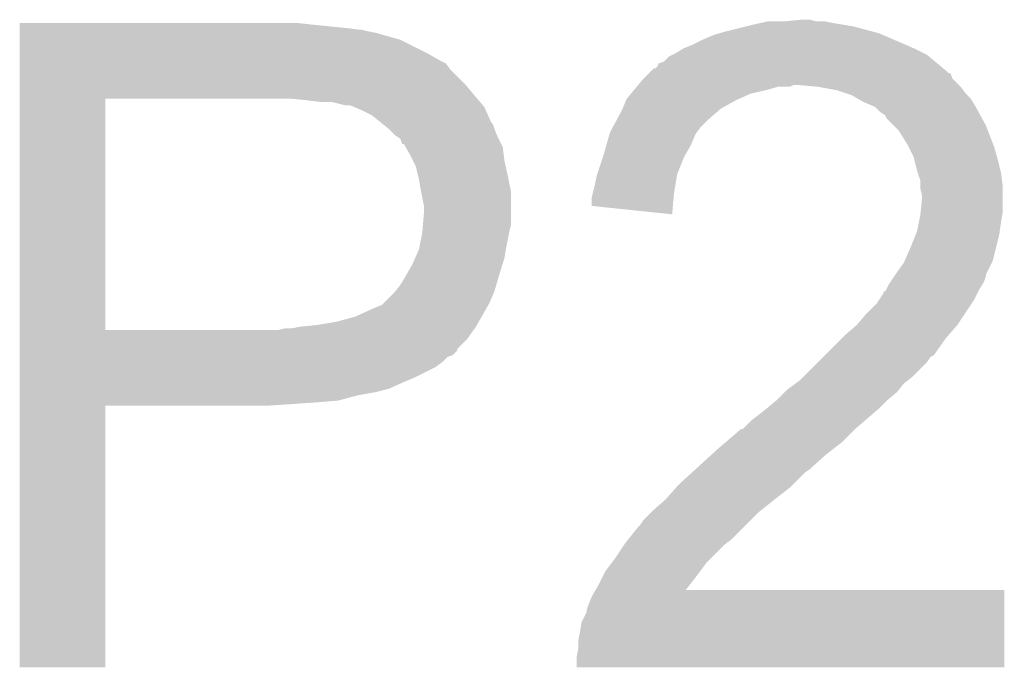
# Model space of a CAD drawing. Extents: x -9 to 122, y -9 to 65.
# Tile 250 of 256: x 71.862 to 73.353, y 52.375 to 53.355. Entities that reach past the tile are written whole.
import ezdxf

# ---------------------------------------------------------------- set-up
doc = ezdxf.new("R2010")
doc.units = 0
doc.layers.add('CLICKER_4_FOR_R7FA4M2A_V100_GTO', color=12, linetype='CONTINUOUS')

msp = doc.modelspace()

# ---------------------------------------------------------------- linework, layer by layer
at = {"layer": 'CLICKER_4_FOR_R7FA4M2A_V100_GTO'}
for points in [[(71.8617, 53.34762), (71.861702, 53.35016), (72.30618, 53.34762), (72.283318, 53.35016)], [(71.8617, 53.34254), (71.8617, 53.34762), (72.35698, 53.34254), (72.30618, 53.34762)], [(72.9615, 53.34508), (72.97166, 53.34762), (73.12406, 53.34508), (73.10882, 53.34762)], [(72.97166, 53.34762), (72.98309, 53.35016), (73.10882, 53.34762), (73.09358, 53.35016)], [(72.98309, 53.35016), (72.994522, 53.3527), (73.09358, 53.35016), (73.080882, 53.3527)], [(73.01992, 53.3527), (73.045318, 53.35524), (73.068182, 53.3527), (73.058022, 53.35524)], [(71.8617, 53.34), (71.8617, 53.34254), (72.377302, 53.34), (72.35698, 53.34254)], [(71.8617, 53.33746), (71.8617, 53.34), (72.39, 53.33746), (72.379842, 53.34)], [(71.8617, 53.33492), (71.8617, 53.33746), (72.4027, 53.33492), (72.39, 53.33746)], [(71.8617, 53.32476), (71.8617, 53.33492), (72.43826, 53.32476), (72.4027, 53.33492)], [(72.89546, 53.32476), (72.91324, 53.332382), (73.185868, 53.32476), (73.168084, 53.332382)], [(72.91324, 53.332382), (72.922126, 53.33492), (73.168084, 53.332382), (73.162162, 53.33492)], [(72.922126, 53.33492), (72.93102, 53.33746), (73.162162, 53.33492), (73.152638, 53.33746)], [(72.93102, 53.33746), (72.9615, 53.34508), (73.152638, 53.33746), (73.12406, 53.34508)], [(71.8617, 53.30444), (71.8617, 53.32476), (72.478898, 53.30444), (72.43826, 53.32476)], [(72.88022, 53.31714), (72.89546, 53.32476), (73.203648, 53.31714), (73.185868, 53.32476)], [(71.8617, 53.29428), (71.8617, 53.30444), (72.49668, 53.29428), (72.478898, 53.30444)], [(72.849738, 53.3019), (72.854818, 53.30444), (73.235818, 53.3019), (73.23074, 53.30444)], [(72.854818, 53.30444), (72.867518, 53.31206), (73.23074, 53.30444), (73.2155, 53.31206)], [(72.867518, 53.31206), (72.88022, 53.31714), (73.2155, 53.31206), (73.203648, 53.31714)], [(71.8617, 53.289196), (71.8617, 53.29428), (72.50684, 53.289196), (72.49668, 53.29428)], [(71.8617, 53.27904), (71.8617, 53.289196), (72.514462, 53.27904), (72.50684, 53.289196)], [(72.826882, 53.284124), (72.829428, 53.2892), (73.257152, 53.284124), (73.25106, 53.2892)], [(72.829428, 53.2892), (72.837042, 53.291744), (73.25106, 53.2892), (73.248008, 53.291744)], [(72.837042, 53.291744), (72.844664, 53.299362), (73.248008, 53.291744), (73.238864, 53.299362)], [(72.844664, 53.299362), (72.849738, 53.3019), (73.238864, 53.299362), (73.235818, 53.3019)], [(71.861698, 53.25618), (71.8617, 53.27904), (72.53732, 53.25618), (72.514462, 53.27904)], [(72.806558, 53.266338), (72.814166, 53.273944), (73.273924, 53.266338), (73.271384, 53.273944)], [(72.814166, 53.273944), (72.814182, 53.27396), (73.271384, 53.273944), (73.268846, 53.27396)], [(72.814182, 53.27396), (72.816726, 53.276502), (73.268846, 53.27396), (73.266298, 53.276502)], [(72.816726, 53.276502), (72.821806, 53.28158), (73.266298, 53.276502), (73.260204, 53.28158)], [(72.821806, 53.28158), (72.824346, 53.281586), (73.260204, 53.28158), (73.260198, 53.281586)], [(72.824346, 53.281586), (72.826882, 53.284124), (73.260198, 53.281586), (73.257152, 53.284124)], [(72.798092, 53.25618), (72.806558, 53.266338), (73.28408, 53.25618), (73.273924, 53.266338)], [(71.861698, 53.24094), (71.861698, 53.25618), (72.55002, 53.24094), (72.53732, 53.25618)], [(72.781162, 53.23586), (72.787508, 53.243478), (72.951974, 53.23586), (72.969118, 53.243478)], [(72.787508, 53.243478), (72.791744, 53.24856), (72.969118, 53.243478), (72.991982, 53.24856)], [(72.791744, 53.24856), (72.795976, 53.25364), (72.991982, 53.24856), (73.009756, 53.25364)], [(72.795976, 53.25364), (72.798092, 53.256178), (73.027536, 53.25364), (73.032616, 53.256178)], [(72.798092, 53.256178), (72.798092, 53.25618), (73.032616, 53.256178), (73.042782, 53.25618)], [(73.070722, 53.25364), (73.042782, 53.25618), (73.28662, 53.25364), (73.28408, 53.25618)], [(73.070734, 53.253638), (73.070722, 53.25364), (73.28662, 53.253638), (73.28662, 53.25364)], [(73.09866, 53.24856), (73.070734, 53.253638), (73.290432, 53.24856), (73.28662, 53.253638)], [(73.1139, 53.24348), (73.09866, 53.24856), (73.294242, 53.24348), (73.290432, 53.24856)], [(73.121518, 53.24094), (73.1139, 53.24348), (73.296782, 53.24094), (73.294242, 53.24348)], [(71.86169, 52.885362), (71.861698, 53.23586), (71.99122, 52.885362), (71.991242, 53.23586)], [(71.861698, 53.23586), (71.861698, 53.24094), (72.554374, 53.23586), (72.55002, 53.24094)], [(72.29602, 53.23332), (72.27062, 53.23586), (72.556552, 53.23332), (72.554374, 53.23586)], [(72.316342, 53.23078), (72.29602, 53.23332), (72.558728, 53.23078), (72.556552, 53.23332)], [(72.354442, 53.2257), (72.334122, 53.23078), (72.563082, 53.2257), (72.558728, 53.23078)], [(72.774628, 53.22062), (72.780072, 53.23332), (72.9234, 53.22062), (72.94626, 53.23332)], [(72.780072, 53.23332), (72.781162, 53.23586), (72.94626, 53.23332), (72.951974, 53.23586)], [(73.130412, 53.235858), (73.121518, 53.24094), (73.301862, 53.235858), (73.296782, 53.24094)], [(73.139298, 53.23078), (73.130412, 53.235858), (73.30491, 53.23078), (73.301862, 53.235858)], [(73.157076, 53.223162), (73.139298, 53.23078), (73.30948, 53.223162), (73.30491, 53.23078)], [(72.362064, 53.225698), (72.354442, 53.2257), (72.563084, 53.225698), (72.563082, 53.2257)], [(72.367992, 53.223158), (72.362064, 53.225698), (72.56526, 53.223158), (72.563084, 53.225698)], [(72.37984, 53.21808), (72.367992, 53.223158), (72.567518, 53.21808), (72.56526, 53.223158)], [(72.39508, 53.21046), (72.37984, 53.21808), (72.570906, 53.21046), (72.567518, 53.21808)], [(72.765334, 53.202842), (72.77354, 53.218078), (72.90308, 53.202842), (72.920494, 53.218078)], [(72.77354, 53.218078), (72.774628, 53.22062), (72.920494, 53.218078), (72.9234, 53.22062)], [(73.15708, 53.22316), (73.157076, 53.223162), (73.30948, 53.22316), (73.30948, 53.223162)], [(73.164698, 53.215542), (73.15708, 53.22316), (73.313636, 53.215542), (73.30948, 53.22316)], [(73.172316, 53.21046), (73.164698, 53.215542), (73.316408, 53.21046), (73.313636, 53.215542)], [(72.40778, 53.2003), (72.39508, 53.21046), (72.575422, 53.2003), (72.570906, 53.21046)], [(72.41096, 53.197756), (72.40778, 53.2003), (72.57796, 53.197756), (72.575422, 53.2003)], [(72.75986, 53.192678), (72.765334, 53.202842), (72.89292, 53.192678), (72.90308, 53.202842)], [(73.174858, 53.205384), (73.172316, 53.21046), (73.319176, 53.205384), (73.316408, 53.21046)], [(73.185022, 53.19522), (73.174858, 53.205384), (73.32472, 53.19522), (73.319176, 53.205384)], [(72.42048, 53.19014), (72.41096, 53.197756), (72.5805, 53.19014), (72.57796, 53.197756)], [(72.43064, 53.17998), (72.42048, 53.19014), (72.584564, 53.17998), (72.5805, 53.19014)], [(72.755032, 53.182518), (72.75576, 53.185062), (72.8853, 53.182518), (72.887208, 53.185062)], [(72.75576, 53.185062), (72.75986, 53.192678), (72.887208, 53.185062), (72.89292, 53.192678)], [(73.192638, 53.187602), (73.185022, 53.19522), (73.327652, 53.187602), (73.32472, 53.19522)], [(73.20534, 53.167278), (73.192638, 53.187602), (73.335468, 53.167278), (73.327652, 53.187602)], [(72.434448, 53.17744), (72.43064, 53.17998), (72.58558, 53.17744), (72.584564, 53.17998)], [(72.438262, 53.174894), (72.434448, 53.17744), (72.586854, 53.174894), (72.58558, 53.17744)], [(72.440816, 53.16728), (72.438262, 53.174894), (72.59066, 53.16728), (72.586854, 53.174894)], [(72.749952, 53.164738), (72.755032, 53.182518), (72.87768, 53.164738), (72.8853, 53.182518)], [(72.443346, 53.167268), (72.440816, 53.16728), (72.590666, 53.167268), (72.59066, 53.16728)], [(72.446246, 53.162196), (72.443346, 53.167268), (72.5932, 53.162196), (72.590666, 53.167268)], [(72.4535, 53.1495), (72.446246, 53.162196), (72.594788, 53.1495), (72.5932, 53.162196)], [(72.7456, 53.1495), (72.749952, 53.164738), (72.86897, 53.1495), (72.87768, 53.164738)], [(73.20788, 53.162202), (73.20534, 53.167278), (73.33742, 53.162202), (73.335468, 53.167278)], [(73.2155, 53.146962), (73.20788, 53.162202), (73.341774, 53.146962), (73.33742, 53.162202)], [(72.45731, 53.141882), (72.4535, 53.1495), (72.59574, 53.141882), (72.594788, 53.1495)], [(72.461122, 53.134258), (72.45731, 53.141882), (72.597436, 53.134258), (72.59574, 53.141882)], [(72.736286, 53.121558), (72.744752, 53.14696), (72.85736, 53.121558), (72.86752, 53.14696)], [(72.744752, 53.14696), (72.7456, 53.1495), (72.86752, 53.14696), (72.86897, 53.1495)], [(73.216136, 53.14442), (73.2155, 53.146962), (73.3425, 53.14442), (73.341774, 53.146962)], [(73.220582, 53.12664), (73.216136, 53.14442), (73.346946, 53.12664), (73.3425, 53.14442)], [(72.464932, 53.11902), (72.461122, 53.134258), (72.60082, 53.11902), (72.597436, 53.134258)], [(73.22143, 53.124098), (73.220582, 53.12664), (73.34758, 53.124098), (73.346946, 53.12664)], [(73.225658, 53.111402), (73.22143, 53.124098), (73.349168, 53.111402), (73.34758, 53.124098)], [(72.4662, 53.11394), (72.464932, 53.11902), (72.601836, 53.11394), (72.60082, 53.11902)], [(72.46874, 53.0987), (72.4662, 53.11394), (72.604884, 53.0987), (72.601836, 53.11394)], [(72.7329, 53.10632), (72.735442, 53.11902), (72.85482, 53.10632), (72.856936, 53.11902)], [(72.735442, 53.11902), (72.736286, 53.121558), (72.856936, 53.11902), (72.85736, 53.121558)], [(73.22566, 53.103778), (73.225658, 53.111402), (73.35012, 53.103778), (73.349168, 53.111402)], [(72.469758, 53.093618), (72.46874, 53.0987), (72.6059, 53.093618), (72.604884, 53.0987)], [(72.72909, 53.091082), (72.7329, 53.10632), (72.85228, 53.091082), (72.85482, 53.10632)], [(73.22566, 53.098702), (73.22566, 53.103778), (73.35012, 53.098702), (73.35012, 53.103778)], [(73.2282, 53.088542), (73.22566, 53.098702), (73.35012, 53.088542), (73.35012, 53.098702)], [(72.47382, 53.073298), (72.469758, 53.093618), (72.6059, 53.073298), (72.6059, 53.093618)], [(72.72782, 53.086002), (72.72909, 53.091082), (72.851852, 53.086002), (72.85228, 53.091082)], [(72.72782, 53.07332), (72.72782, 53.086002), (72.850786, 53.07332), (72.851852, 53.086002)], [(73.225914, 53.063138), (73.2282, 53.085998), (73.35012, 53.063138), (73.35012, 53.085998)], [(73.2282, 53.085998), (73.2282, 53.088542), (73.35012, 53.085998), (73.35012, 53.088542)], [(72.47382, 53.06314), (72.47382, 53.073298), (72.6059, 53.06314), (72.6059, 53.073298)], [(72.849718, 53.060602), (72.72782, 53.07332), (72.849718, 53.060602), (72.850786, 53.07332)], [(72.472338, 53.045358), (72.47382, 53.06314), (72.6059, 53.045358), (72.6059, 53.06314)], [(73.22312, 53.0479), (73.22566, 53.060598), (73.34758, 53.0479), (73.349696, 53.060598)], [(73.22566, 53.060598), (73.225914, 53.063138), (73.349696, 53.060598), (73.35012, 53.063138)], [(72.47128, 53.032658), (72.47149, 53.0352), (72.60285, 53.032658), (72.60336, 53.0352)], [(72.47149, 53.0352), (72.472338, 53.045358), (72.60336, 53.0352), (72.6059, 53.045358)], [(73.218546, 53.03012), (73.22058, 53.035202), (73.34504, 53.03012), (73.345766, 53.035202)], [(73.22058, 53.035202), (73.22312, 53.0479), (73.345766, 53.035202), (73.34758, 53.0479)], [(72.466706, 53.0098), (72.47128, 53.032658), (72.59828, 53.0098), (72.60285, 53.032658)], [(73.21042, 53.0098), (73.218546, 53.03012), (73.33996, 53.0098), (73.34504, 53.03012)], [(72.460554, 52.994558), (72.466198, 53.007258), (72.59574, 52.994558), (72.597856, 53.007258)], [(72.466198, 53.007258), (72.466706, 53.0098), (72.597856, 53.007258), (72.59828, 53.0098)], [(73.201388, 52.989478), (73.21042, 53.0098), (73.33488, 52.989478), (73.33996, 53.0098)], [(72.45604, 52.9844), (72.460554, 52.994558), (72.592614, 52.9844), (72.59574, 52.994558)], [(73.20026, 52.98694), (73.201388, 52.989478), (73.33361, 52.98694), (73.33488, 52.989478)], [(72.44588, 52.96662), (72.45604, 52.9844), (72.587142, 52.96662), (72.592614, 52.9844)], [(73.18756, 52.96916), (73.20026, 52.98694), (73.32472, 52.96916), (73.33361, 52.98694)], [(72.43826, 52.95392), (72.442832, 52.96154), (72.583402, 52.95392), (72.58558, 52.96154)], [(72.442832, 52.96154), (72.44588, 52.96662), (72.58558, 52.96154), (72.587142, 52.96662)], [(73.180784, 52.958998), (73.185864, 52.966618), (73.32218, 52.958998), (73.324718, 52.966618)], [(73.185864, 52.966618), (73.187556, 52.969156), (73.324718, 52.966618), (73.32472, 52.969156)], [(73.187556, 52.969156), (73.18756, 52.96916), (73.32472, 52.969156), (73.32472, 52.96916)], [(72.43013, 52.943758), (72.43826, 52.95392), (72.5805, 52.943758), (72.583402, 52.95392)], [(73.172326, 52.943774), (73.173588, 52.9463), (73.313296, 52.943774), (73.31456, 52.9463)], [(73.173588, 52.9463), (73.177402, 52.953922), (73.31456, 52.9463), (73.319132, 52.953922)], [(73.177402, 52.953922), (73.180784, 52.958998), (73.319132, 52.953922), (73.32218, 52.958998)], [(72.412854, 52.925978), (72.4281, 52.94122), (72.57288, 52.925978), (72.579412, 52.94122)], [(72.4281, 52.94122), (72.43013, 52.943758), (72.579412, 52.94122), (72.5805, 52.943758)], [(73.15962, 52.92598), (73.163004, 52.931058), (73.303552, 52.92598), (73.306938, 52.931058)], [(73.163004, 52.931058), (73.16978, 52.941224), (73.306938, 52.931058), (73.31202, 52.941224)], [(73.16978, 52.941224), (73.169802, 52.94376), (73.31202, 52.941224), (73.313288, 52.94376)], [(73.169802, 52.94376), (73.172326, 52.943774), (73.313288, 52.94376), (73.313296, 52.943774)], [(72.36968, 52.905658), (72.39762, 52.91836), (72.561268, 52.905658), (72.568526, 52.91836)], [(72.39762, 52.91836), (72.410316, 52.92344), (72.568526, 52.91836), (72.571428, 52.92344)], [(72.410316, 52.92344), (72.412854, 52.925978), (72.571428, 52.92344), (72.57288, 52.925978)], [(73.144378, 52.91074), (73.15962, 52.92598), (73.293392, 52.91074), (73.303552, 52.92598)], [(72.34174, 52.89804), (72.36968, 52.905658), (72.556914, 52.89804), (72.561268, 52.905658)], [(73.129142, 52.89296), (73.144378, 52.91074), (73.28154, 52.89296), (73.293392, 52.91074)], [(71.86169, 52.88534), (71.86169, 52.885362), (72.252838, 52.88534), (71.99122, 52.885362)], [(71.86169, 52.872638), (71.86169, 52.88534), (72.539858, 52.872638), (72.548932, 52.88534)], [(72.252838, 52.88534), (72.262998, 52.88788), (72.548932, 52.88534), (72.550746, 52.88788)], [(72.273158, 52.88788), (72.285848, 52.890418), (72.550746, 52.88788), (72.55256, 52.890418)], [(72.285848, 52.890418), (72.28586, 52.89042), (72.55256, 52.890418), (72.55256, 52.89042)], [(72.28586, 52.89042), (72.311262, 52.89296), (72.55256, 52.89042), (72.554012, 52.89296)], [(72.311262, 52.89296), (72.34174, 52.89804), (72.554012, 52.89296), (72.556914, 52.89804)], [(73.11136, 52.87772), (73.129138, 52.892958), (73.268204, 52.87772), (73.28154, 52.892958)], [(73.129138, 52.892958), (73.129142, 52.89296), (73.28154, 52.892958), (73.28154, 52.89296)], [(71.86169, 52.857394), (71.86169, 52.872638), (72.52462, 52.857394), (72.539858, 52.872638)], [(73.080876, 52.847238), (73.106278, 52.87264), (73.245974, 52.847238), (73.26376, 52.87264)], [(73.106278, 52.87264), (73.11136, 52.87772), (73.26376, 52.87264), (73.268204, 52.87772)], [(71.86169, 52.854854), (71.86169, 52.857394), (72.524614, 52.854854), (72.52462, 52.857394)], [(71.86169, 52.84724), (71.86169, 52.854854), (72.516996, 52.84724), (72.524614, 52.854854)], [(71.86169, 52.844696), (71.86169, 52.84724), (72.509378, 52.844696), (72.516996, 52.84724)], [(71.86169, 52.83708), (71.86169, 52.844696), (72.501758, 52.83708), (72.509378, 52.844696)], [(73.070716, 52.837078), (73.078334, 52.844696), (73.235818, 52.837078), (73.2409, 52.844696)], [(73.078334, 52.844696), (73.080876, 52.847238), (73.2409, 52.844696), (73.245974, 52.847238)], [(71.861688, 52.81422), (71.86169, 52.82946), (72.46112, 52.81422), (72.491598, 52.82946)], [(71.86169, 52.82946), (71.86169, 52.83708), (72.491598, 52.82946), (72.501758, 52.83708)], [(73.047856, 52.814218), (73.070716, 52.837078), (73.212958, 52.814218), (73.235818, 52.837078)], [(71.861688, 52.8066), (71.861688, 52.81422), (72.44334, 52.8066), (72.46112, 52.81422)], [(73.04278, 52.809142), (73.047856, 52.814218), (73.206612, 52.809142), (73.212958, 52.814218)], [(71.861688, 52.796438), (71.861688, 52.8066), (72.420478, 52.796438), (72.44334, 52.8066)], [(71.861688, 52.79136), (71.861688, 52.796438), (72.40016, 52.79136), (72.420478, 52.796438)], [(73.022462, 52.7939), (73.036002, 52.804058), (73.19213, 52.7939), (73.200258, 52.804058)], [(73.036002, 52.804058), (73.04278, 52.809142), (73.200258, 52.804058), (73.206612, 52.809142)], [(71.861688, 52.78628), (71.861688, 52.79136), (72.37222, 52.78628), (72.40016, 52.79136)], [(71.861688, 52.77866), (71.861688, 52.78628), (72.344278, 52.77866), (72.37222, 52.78628)], [(73.007222, 52.778662), (73.019918, 52.791358), (73.174862, 52.778662), (73.190098, 52.791358)], [(73.019918, 52.791358), (73.022462, 52.7939), (73.190098, 52.791358), (73.19213, 52.7939)], [(71.86168, 52.374822), (71.861688, 52.771018), (71.991198, 52.374822), (71.99122, 52.771018)], [(71.861688, 52.77612), (71.861688, 52.77866), (72.3138, 52.77612), (72.344278, 52.77866)], [(71.861688, 52.77358), (71.861688, 52.77612), (72.27824, 52.77358), (72.3138, 52.77612)], [(71.861688, 52.77104), (71.861688, 52.77358), (72.240142, 52.77104), (72.27824, 52.77358)], [(71.861688, 52.771018), (71.861688, 52.77104), (71.99122, 52.771018), (72.240142, 52.77104)], [(72.97928, 52.7558), (72.99198, 52.76596), (73.150304, 52.7558), (73.16216, 52.76596)], [(72.99198, 52.76596), (73.007218, 52.778658), (73.16216, 52.76596), (73.174858, 52.778658)], [(73.007218, 52.778658), (73.007222, 52.778662), (73.174858, 52.778658), (73.174862, 52.778662)], [(72.969122, 52.74818), (72.97928, 52.7558), (73.141414, 52.74818), (73.150304, 52.7558)], [(72.956426, 52.735486), (72.969122, 52.74818), (73.126604, 52.735486), (73.141414, 52.74818)], [(72.930174, 52.71516), (72.953886, 52.73548), (73.106278, 52.71516), (73.126598, 52.73548)], [(72.953886, 52.73548), (72.954732, 52.735482), (73.126598, 52.73548), (73.1266, 52.735482)], [(72.954732, 52.735482), (72.956426, 52.735486), (73.1266, 52.735482), (73.126604, 52.735486)], [(72.91832, 52.705), (72.930174, 52.71516), (73.093216, 52.705), (73.106278, 52.71516)], [(72.88784, 52.67706), (72.910006, 52.69738), (73.06056, 52.67706), (73.08342, 52.69738)], [(72.910006, 52.69738), (72.91832, 52.705), (73.08342, 52.69738), (73.093216, 52.705)], [(72.885046, 52.67452), (72.88784, 52.67706), (73.05802, 52.67452), (73.06056, 52.67706)], [(72.8599, 52.65166), (72.879454, 52.669438), (73.032618, 52.65166), (73.050398, 52.669438)], [(72.879454, 52.669438), (72.885046, 52.67452), (73.050398, 52.669438), (73.05802, 52.67452)], [(72.83958, 52.6288), (72.855384, 52.64658), (73.00468, 52.6288), (73.027538, 52.64658)], [(72.855384, 52.64658), (72.8599, 52.65166), (73.027538, 52.64658), (73.032618, 52.65166)], [(72.81926, 52.61102), (72.83958, 52.6288), (72.982454, 52.61102), (73.00468, 52.6288)], [(72.806562, 52.598322), (72.81672, 52.60848), (72.96912, 52.598322), (72.97928, 52.60848)], [(72.81672, 52.60848), (72.81926, 52.61102), (72.97928, 52.60848), (72.982454, 52.61102)], [(72.782684, 52.56784), (72.79894, 52.58816), (72.938638, 52.56784), (72.958958, 52.58816)], [(72.79894, 52.58816), (72.80148, 52.5907), (72.958958, 52.58816), (72.961498, 52.5907)], [(72.80148, 52.5907), (72.806562, 52.598322), (72.961498, 52.5907), (72.96912, 52.598322)], [(72.76338, 52.5399), (72.776924, 52.560218), (72.908162, 52.5399), (72.92848, 52.560218)], [(72.776924, 52.560218), (72.77862, 52.56276), (72.92848, 52.560218), (72.931866, 52.56276)], [(72.77862, 52.56276), (72.782684, 52.56784), (72.931866, 52.56276), (72.938638, 52.56784)], [(72.748142, 52.51958), (72.759568, 52.534818), (72.89165, 52.51958), (72.90308, 52.534818)], [(72.759568, 52.534818), (72.76338, 52.5399), (72.90308, 52.534818), (72.908162, 52.5399)], [(72.73798, 52.49926), (72.7456, 52.5145), (72.876016, 52.49926), (72.88784, 52.5145)], [(72.7456, 52.5145), (72.748142, 52.51958), (72.88784, 52.5145), (72.89165, 52.51958)], [(72.733624, 52.49164), (72.73798, 52.49926), (72.870104, 52.49164), (72.876016, 52.49926)], [(72.72782, 52.481482), (72.733612, 52.491618), (73.352658, 52.481482), (73.35266, 52.491618)], [(72.733612, 52.491618), (72.733624, 52.49164), (73.35266, 52.491618), (72.870104, 52.49164)], [(72.720202, 52.461162), (72.72274, 52.46878), (73.352654, 52.461162), (73.352654, 52.46878)], [(72.72274, 52.46878), (72.72782, 52.481482), (73.352654, 52.46878), (73.352658, 52.481482)], [(72.712582, 52.443382), (72.7202, 52.458624), (73.35265, 52.443382), (73.352652, 52.458624)], [(72.7202, 52.458624), (72.720202, 52.461162), (73.352652, 52.458624), (73.352654, 52.461162)], [(72.71004, 52.42814), (72.712582, 52.443382), (73.352648, 52.42814), (73.35265, 52.443382)], [(72.7075, 52.415442), (72.71004, 52.42814), (73.352644, 52.415442), (73.352648, 52.42814)], [(72.7075, 52.402742), (72.7075, 52.415442), (73.352642, 52.402742), (73.352644, 52.415442)], [(72.70496, 52.390042), (72.7075, 52.402742), (73.35264, 52.390042), (73.352642, 52.402742)], [(72.70496, 52.374822), (72.70496, 52.390042), (73.352638, 52.374822), (73.35264, 52.390042)], [(71.991198, 52.3748), (71.86168, 52.374822), (71.991198, 52.3748), (71.991198, 52.374822)], [(73.352638, 52.3748), (72.70496, 52.374822), (73.352638, 52.3748), (73.352638, 52.374822)]]:
    msp.add_solid(points, dxfattribs=at)

doc.saveas('drawing.dxf')
